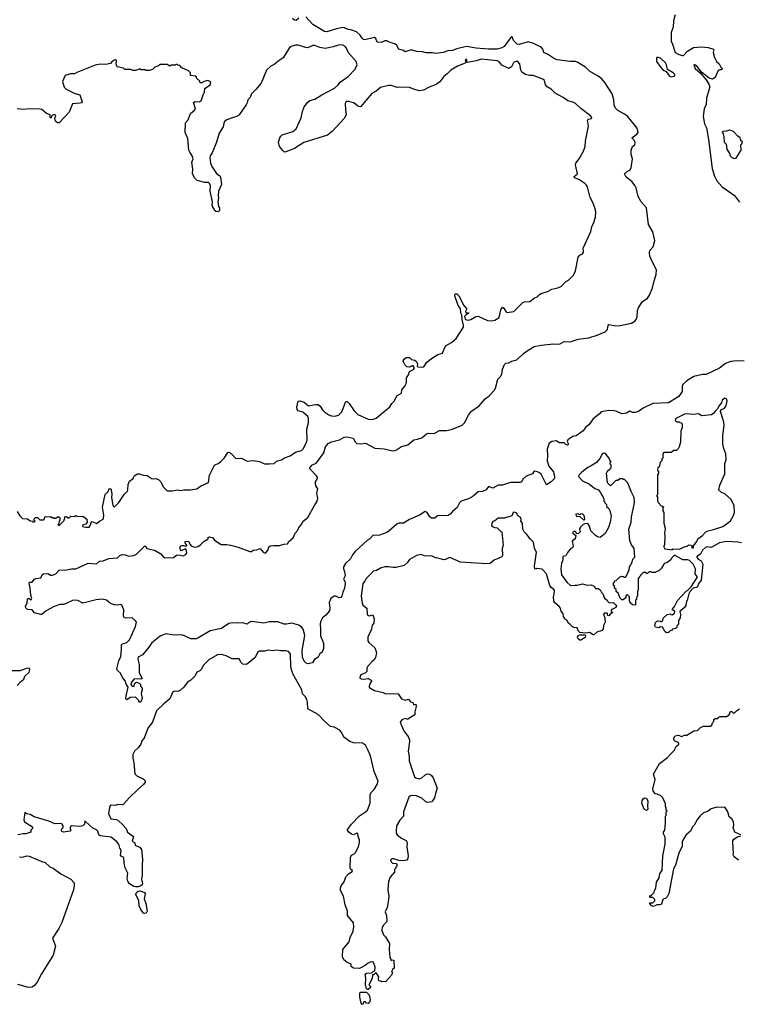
# Model space of a CAD drawing. Extents: x 2087054 to 2277909, y 548907 to 753496.
# Tile 33 of 256: x 2156185 to 2164370, y 556622 to 567840. Entities that reach past the tile are written whole.
import ezdxf

# ---------------------------------------------------------------- set-up
doc = ezdxf.new("R2010")
doc.units = 0

msp = doc.modelspace()

# ---------------------------------------------------------------- linework, layer by layer
at = {"layer": '0CON20XD'}
for points in [[(2159365, 567856), (2159335, 567831), (2159314, 567834), (2159292, 567855)], [(2163222, 564528), (2163232, 564558), (2163275, 564627), (2163335, 564669), (2163357, 564703), (2163394, 564785), (2163411, 564865), (2163436, 564935), (2163439, 564989), (2163385, 565091), (2163364, 565145), (2163357, 565185), (2163361, 565209), (2163399, 565251), (2163418, 565325), (2163395, 565423), (2163348, 565505), (2163326, 565695), (2163262, 565765), (2163229, 565825), (2163208, 565925), (2163197, 565947), (2163157, 565997), (2163091, 566045), (2163073, 566085), (2163107, 566115), (2163135, 566126), (2163149, 566151), (2163163, 566255), (2163149, 566305), (2163149, 566355), (2163165, 566394), (2163191, 566415), (2163196, 566435), (2163191, 566455), (2163156, 566495), (2163213, 566535), (2163229, 566555), (2163218, 566605), (2163109, 566739), (2163075, 566765), (2162996, 566805), (2162972, 566832), (2162956, 566865), (2162951, 566925), (2162934, 566995), (2162849, 567125), (2162814, 567165), (2162775, 567197), (2162675, 567253), (2162629, 567299), (2162535, 567357), (2162515, 567364), (2162450, 567365), (2162307, 567383), (2162275, 567394), (2162195, 567446), (2162154, 567465), (2162142, 567505), (2162126, 567525), (2162039, 567569), (2161975, 567586), (2161875, 567558), (2161850, 567560), (2161811, 567601), (2161793, 567643), (2161785, 567644), (2161775, 567634), (2161704, 567536), (2161675, 567518), (2161625, 567505), (2161525, 567505), (2161386, 567514), (2161275, 567535), (2161165, 567508), (2161115, 567489), (2161060, 567485), (2161008, 567465), (2160925, 567453), (2160885, 567461), (2160815, 567461), (2160774, 567474), (2160707, 567477), (2160645, 567498), (2160574, 567474), (2160555, 567488), (2160505, 567502), (2160482, 567545), (2160456, 567566), (2160405, 567578), (2160365, 567597), (2160345, 567597), (2160305, 567579), (2160255, 567584), (2160240, 567625), (2160225, 567637), (2160115, 567612), (2160100, 567615), (2160085, 567628), (2160063, 567663), (2160020, 567700), (2159955, 567723), (2159925, 567726), (2159885, 567748), (2159865, 567751), (2159795, 567737), (2159685, 567701), (2159658, 567705), (2159525, 567784), (2159445, 567873)], [(2163650, 567895), (2163633, 567825), (2163627, 567755), (2163607, 567693), (2163605, 567595), (2163619, 567559), (2163651, 567465), (2163692, 567442), (2163735, 567432), (2163747, 567433), (2163790, 567480), (2163859, 567521), (2163949, 567529), (2164025, 567522), (2164086, 567505), (2164092, 567495), (2164084, 567465), (2164098, 567408), (2164123, 567363), (2164152, 567335), (2164170, 567300), (2164187, 567285), (2164187, 567275), (2164175, 567267), (2164155, 567269), (2164141, 567259), (2164105, 567182), (2164075, 567161), (2164038, 567175), (2163952, 567242), (2163900, 567305), (2163875, 567324), (2163862, 567325), (2163877, 567285), (2163940, 567230), (2164004, 567154), (2164035, 567105), (2164046, 567075), (2164036, 567035), (2164009, 566945), (2164005, 566875), (2163983, 566825), (2163969, 566735), (2163985, 566655), (2164008, 566608), (2164031, 566475), (2164072, 566145), (2164098, 566058), (2164124, 566005), (2164186, 565935), (2164325, 565836), (2164385, 565760)], [(2159216, 566334), (2159202, 566332), (2159184, 566344), (2159144, 566394), (2159133, 566445), (2159147, 566493), (2159158, 566512), (2159175, 566526), (2159295, 566564), (2159333, 566595), (2159390, 566720), (2159406, 566795), (2159425, 566846), (2159465, 566900), (2159491, 566919), (2159546, 566934), (2159625, 566985), (2159769, 567061), (2159808, 567092), (2159835, 567126), (2159927, 567193), (2160006, 567275), (2160027, 567325), (2160017, 567365), (2159931, 567461), (2159908, 567515), (2159892, 567535), (2159865, 567549), (2159842, 567552), (2159815, 567551), (2159755, 567532), (2159663, 567513), (2159605, 567522), (2159545, 567546), (2159525, 567544), (2159465, 567520), (2159445, 567521), (2159355, 567551), (2159325, 567549), (2159275, 567533), (2159253, 567515), (2159185, 567404), (2159139, 567375), (2159085, 567328), (2159045, 567312), (2158996, 567265), (2158934, 567116), (2158875, 567044), (2158824, 566995), (2158808, 566955), (2158783, 566927), (2158777, 566893), (2158765, 566869), (2158684, 566756), (2158674, 566746), (2158543, 566697), (2158514, 566675), (2158501, 566619), (2158457, 566545), (2158427, 566445), (2158377, 566323), (2158355, 566289), (2158350, 566265), (2158358, 566205), (2158375, 566168), (2158425, 566089), (2158465, 566061), (2158472, 566045), (2158482, 565962), (2158448, 565885), (2158444, 565835), (2158449, 565805), (2158441, 565765), (2158451, 565711), (2158460, 565695), (2158460, 565665), (2158445, 565652), (2158423, 565653), (2158404, 565664), (2158400, 565685), (2158383, 565705), (2158378, 565725), (2158381, 565765), (2158356, 565885), (2158358, 565945), (2158348, 565975), (2158335, 565983), (2158295, 565984), (2158208, 566008), (2158178, 566035), (2158154, 566084), (2158157, 566135), (2158147, 566215), (2158159, 566255), (2158151, 566289), (2158121, 566331), (2158112, 566355), (2158100, 566485), (2158069, 566555), (2158072, 566665), (2158105, 566700), (2158129, 566771), (2158175, 566808), (2158187, 566825), (2158164, 566895), (2158185, 566906), (2158228, 566902), (2158250, 566915), (2158273, 566985), (2158290, 567015), (2158292, 567055), (2158353, 567097), (2158362, 567125), (2158356, 567136), (2158325, 567147), (2158275, 567130), (2158265, 567120), (2158242, 567122), (2158238, 567138), (2158200, 567175), (2158198, 567188), (2158188, 567198), (2158132, 567202), (2158130, 567235), (2158108, 567258), (2158032, 567292), (2158008, 567318), (2157985, 567320), (2157975, 567330), (2157962, 567328), (2157955, 567320), (2157905, 567320), (2157895, 567310), (2157865, 567330), (2157785, 567330), (2157767, 567313), (2157725, 567300), (2157700, 567275), (2157665, 567260), (2157625, 567260), (2157612, 567268), (2157565, 567270), (2157555, 567278), (2157505, 567260), (2157475, 567260), (2157452, 567272), (2157384, 567274), (2157367, 567287), (2157295, 567303), (2157284, 567334), (2157286, 567375), (2157275, 567383), (2157255, 567376), (2157235, 567359), (2157218, 567342), (2157165, 567329), (2157105, 567334), (2157045, 567322), (2156835, 567238), (2156809, 567221), (2156765, 567224), (2156703, 567205), (2156674, 567135), (2156692, 567072), (2156715, 567047), (2156805, 567003), (2156868, 566985), (2156897, 566905), (2156889, 566891), (2156875, 566888), (2156785, 566880), (2156750, 566785), (2156635, 566666), (2156614, 566664), (2156594, 566684), (2156586, 566714), (2156596, 566745), (2156585, 566760), (2156557, 566753), (2156548, 566742), (2156545, 566720), (2156535, 566720), (2156530, 566725), (2156530, 566755), (2156489, 566769), (2156436, 566816), (2156415, 566822), (2156295, 566824), (2156232, 566818), (2156155, 566824)], [(2156157, 562235), (2156185, 562188), (2156215, 562158), (2156272, 562152), (2156305, 562132), (2156328, 562128), (2156335, 562120), (2156355, 562120), (2156360, 562125), (2156350, 562135), (2156350, 562155), (2156365, 562168), (2156388, 562168), (2156415, 562140), (2156455, 562140), (2156467, 562153), (2156470, 562175), (2156477, 562177), (2156535, 562178), (2156545, 562170), (2156565, 562170), (2156575, 562160), (2156595, 562160), (2156614, 562176), (2156630, 562175), (2156640, 562165), (2156640, 562135), (2156633, 562127), (2156630, 562095), (2156620, 562085), (2156625, 562080), (2156638, 562082), (2156690, 562135), (2156690, 562145), (2156700, 562155), (2156698, 562168), (2156690, 562175), (2156715, 562180), (2156745, 562160), (2156768, 562182), (2156805, 562180), (2156825, 562190), (2156845, 562180), (2156905, 562182), (2156948, 562148), (2156952, 562115), (2156947, 562103), (2156937, 562093), (2156902, 562085), (2156900, 562065), (2156935, 562058), (2156975, 562060), (2156992, 562085), (2156998, 562112), (2157008, 562122), (2157065, 562100), (2157095, 562127), (2157135, 562150), (2157140, 562160), (2157144, 562196), (2157129, 562285), (2157159, 562431), (2157191, 562465), (2157204, 562495), (2157215, 562499), (2157226, 562485), (2157236, 562436), (2157232, 562395), (2157245, 562310), (2157255, 562292), (2157270, 562295), (2157315, 562338), (2157375, 562432), (2157411, 562469), (2157418, 562485), (2157421, 562545), (2157436, 562584), (2157476, 562614), (2157483, 562635), (2157495, 562647), (2157526, 562664), (2157545, 562666), (2157595, 562650), (2157637, 562647), (2157695, 562607), (2157735, 562612), (2157765, 562603), (2157794, 562575), (2157818, 562518), (2157865, 562474), (2157922, 562472), (2157985, 562482), (2158015, 562476), (2158055, 562484), (2158125, 562482), (2158201, 562495), (2158245, 562526), (2158334, 562566), (2158345, 562652), (2158403, 562765), (2158453, 562787), (2158477, 562805), (2158514, 562846), (2158555, 562908), (2158565, 562913), (2158595, 562899), (2158645, 562842), (2158710, 562845), (2158775, 562812), (2158845, 562816), (2158916, 562806), (2158975, 562781), (2159031, 562781), (2159085, 562784), (2159109, 562811), (2159167, 562825), (2159201, 562849), (2159265, 562871), (2159325, 562911), (2159395, 562932), (2159415, 562951), (2159448, 563015), (2159461, 563055), (2159456, 563175), (2159473, 563245), (2159475, 563298), (2159465, 563318), (2159408, 563368), (2159358, 563385), (2159345, 563400), (2159340, 563425), (2159357, 563493), (2159375, 563498), (2159425, 563482), (2159475, 563442), (2159553, 563457), (2159585, 563454), (2159606, 563436), (2159635, 563395), (2159660, 563370), (2159705, 563337), (2159735, 563326), (2159775, 563324), (2159815, 563334), (2159855, 563374), (2159871, 563411), (2159895, 563482), (2159905, 563491), (2159915, 563491), (2159938, 563468), (2159995, 563382), (2160035, 563341), (2160155, 563290), (2160204, 563286), (2160245, 563299), (2160402, 563428), (2160424, 563466), (2160454, 563496), (2160480, 563555), (2160532, 563585), (2160539, 563621), (2160573, 563665), (2160586, 563694), (2160592, 563715), (2160591, 563759), (2160612, 563795), (2160625, 563830), (2160670, 563855), (2160678, 563865), (2160680, 563875), (2160665, 563898), (2160655, 563898), (2160625, 563880), (2160593, 563885), (2160574, 563904), (2160555, 563940), (2160554, 563955), (2160567, 563975), (2160588, 563992), (2160623, 563993), (2160649, 563969), (2160685, 563959), (2160705, 563944), (2160716, 563914), (2160712, 563892), (2160720, 563885), (2160765, 563880), (2160787, 563885), (2160823, 563937), (2160885, 563986), (2160946, 564024), (2160999, 564041), (2161034, 564125), (2161105, 564161), (2161155, 564208), (2161238, 564335), (2161240, 564355), (2161224, 564424), (2161222, 564472), (2161210, 564495), (2161205, 564550), (2161180, 564585), (2161140, 564695), (2161145, 564718), (2161165, 564718), (2161186, 564695), (2161245, 564585), (2161272, 564555), (2161276, 564544), (2161263, 564515), (2161265, 564500), (2161295, 564500), (2161300, 564495), (2161275, 564480), (2161253, 564457), (2161259, 564429), (2161275, 564419), (2161295, 564416), (2161325, 564424), (2161382, 564458), (2161405, 564461), (2161515, 564411), (2161555, 564409), (2161595, 564416), (2161645, 564447), (2161665, 564535), (2161685, 564564), (2161701, 564555), (2161722, 564515), (2161735, 564504), (2161813, 564517), (2161915, 564619), (2161935, 564626), (2161995, 564629), (2162043, 564667), (2162079, 564681), (2162105, 564709), (2162125, 564720), (2162195, 564744), (2162245, 564771), (2162315, 564784), (2162358, 564802), (2162400, 564855), (2162435, 564872), (2162491, 564929), (2162515, 564980), (2162547, 565135), (2162564, 565156), (2162596, 565174), (2162607, 565193), (2162602, 565235), (2162692, 565428), (2162702, 565485), (2162722, 565518), (2162742, 565588), (2162748, 565645), (2162742, 565675), (2162715, 565750), (2162684, 565814), (2162652, 565935), (2162642, 565955), (2162622, 565975), (2162555, 566020), (2162510, 566035), (2162500, 566045), (2162500, 566055), (2162540, 566085), (2162514, 566185), (2162518, 566205), (2162556, 566255), (2162608, 566342), (2162627, 566395), (2162628, 566455), (2162664, 566626), (2162654, 566696), (2162663, 566707), (2162697, 566713), (2162702, 566725), (2162686, 566745), (2162575, 566829), (2162516, 566886), (2162485, 566901), (2162430, 566915), (2162375, 566953), (2162285, 567002), (2162239, 567049), (2162193, 567073), (2162175, 567096), (2162161, 567145), (2162145, 567161), (2162035, 567204), (2161993, 567203), (2161945, 567214), (2161905, 567241), (2161893, 567265), (2161880, 567335), (2161855, 567366), (2161814, 567355), (2161785, 567303), (2161755, 567283), (2161675, 567320), (2161645, 567360), (2161625, 567369), (2161445, 567391), (2161385, 567371), (2161285, 567351), (2161277, 567357), (2161277, 567385), (2161265, 567386), (2161257, 567375), (2161270, 567355), (2161258, 567345), (2161170, 567310), (2161094, 567266), (2161055, 567222), (2161015, 567194), (2160969, 567131), (2160929, 567101), (2160849, 567071), (2160785, 567038), (2160735, 567030), (2160675, 567047), (2160625, 567067), (2160515, 567071), (2160485, 567066), (2160415, 567089), (2160385, 567090), (2160295, 567066), (2160245, 567025), (2160195, 566998), (2160065, 566848), (2160035, 566853), (2160005, 566882), (2159985, 566892), (2159933, 566907), (2159902, 566908), (2159892, 566885), (2159894, 566814), (2159904, 566755), (2159879, 566715), (2159745, 566567), (2159690, 566525), (2159420, 566440), (2159315, 566372), (2159216, 566334)], [(2163605, 567187), (2163635, 567195), (2163646, 567205), (2163647, 567215), (2163628, 567235), (2163563, 567273), (2163554, 567325), (2163540, 567350), (2163485, 567403), (2163445, 567414), (2163438, 567402), (2163439, 567365), (2163486, 567295), (2163515, 567266), (2163550, 567250), (2163585, 567195), (2163605, 567187)], [(2164325, 566258), (2164345, 566262), (2164402, 566355), (2164400, 566415), (2164410, 566425), (2164417, 566447), (2164400, 566465), (2164390, 566495), (2164365, 566512), (2164317, 566567), (2164275, 566580), (2164232, 566568), (2164193, 566565), (2164187, 566555), (2164198, 566538), (2164206, 566506), (2164209, 566445), (2164230, 566420), (2164240, 566365), (2164269, 566315), (2164277, 566287), (2164295, 566268), (2164325, 566258)], [(2164435, 563949), (2164355, 563952), (2164285, 563946), (2164225, 563922), (2164155, 563871), (2164005, 563798), (2163963, 563797), (2163865, 563774), (2163785, 563726), (2163740, 563685), (2163730, 563665), (2163731, 563605), (2163693, 563547), (2163575, 563474), (2163395, 563468), (2163285, 563415), (2163235, 563377), (2163195, 563364), (2163166, 563365), (2163135, 563378), (2163095, 563356), (2163045, 563348), (2162985, 563375), (2162955, 563385), (2162895, 563387), (2162807, 563373), (2162787, 563345), (2162715, 563292), (2162673, 563227), (2162628, 563192), (2162603, 563157), (2162525, 563099), (2162485, 563092), (2162428, 563052), (2162422, 563035), (2162434, 563005), (2162425, 562991), (2162408, 562995), (2162385, 563018), (2162335, 563020), (2162295, 563043), (2162246, 563036), (2162217, 563015), (2162191, 562945), (2162197, 562875), (2162193, 562813), (2162211, 562755), (2162265, 562688), (2162277, 562633), (2162275, 562614), (2162237, 562573), (2162185, 562540), (2162125, 562661), (2162105, 562679), (2162082, 562688), (2162052, 562695), (2162036, 562685), (2162024, 562665), (2161955, 562639), (2161921, 562609), (2161902, 562575), (2161885, 562566), (2161775, 562568), (2161685, 562536), (2161634, 562536), (2161575, 562504), (2161525, 562521), (2161497, 562485), (2161455, 562466), (2161405, 562461), (2161350, 562410), (2161298, 562382), (2161215, 562354), (2161193, 562335), (2161166, 562284), (2161113, 562237), (2161089, 562205), (2161065, 562191), (2161007, 562187), (2160965, 562193), (2160945, 562188), (2160915, 562162), (2160875, 562162), (2160855, 562175), (2160826, 562226), (2160805, 562237), (2160740, 562195), (2160660, 562160), (2160623, 562147), (2160555, 562104), (2160505, 562103), (2160485, 562096), (2160395, 562015), (2160365, 561998), (2160282, 561968), (2160207, 561963), (2160174, 561926), (2160145, 561909), (2160005, 561781), (2159975, 561744), (2159951, 561699), (2159896, 561645), (2159874, 561605), (2159872, 561585), (2159885, 561552), (2159891, 561505), (2159874, 561465), (2159889, 561439), (2159892, 561415), (2159885, 561365), (2159864, 561316), (2159855, 561273), (2159842, 561258), (2159825, 561253), (2159785, 561272), (2159765, 561274), (2159730, 561245), (2159709, 561201), (2159717, 561133), (2159714, 561105), (2159673, 561055), (2159635, 561024), (2159610, 560980), (2159606, 560955), (2159612, 560898), (2159612, 560822), (2159644, 560735), (2159644, 560675), (2159630, 560635), (2159605, 560616), (2159585, 560579), (2159541, 560549), (2159519, 560511), (2159465, 560501), (2159448, 560508), (2159425, 560532), (2159405, 560577), (2159404, 560655), (2159431, 560825), (2159413, 560895), (2159397, 560917), (2159365, 560943), (2159285, 560964), (2159225, 560952), (2159196, 560954), (2159125, 560979), (2159025, 560978), (2158965, 560963), (2158825, 560982), (2158795, 560974), (2158775, 560954), (2158725, 560967), (2158667, 560963), (2158605, 560968), (2158565, 560962), (2158485, 560904), (2158355, 560878), (2158215, 560792), (2158195, 560785), (2158135, 560785), (2158061, 560821), (2158025, 560830), (2157945, 560826), (2157848, 560842), (2157785, 560818), (2157690, 560740), (2157646, 560675), (2157584, 560605), (2157534, 560576), (2157532, 560555), (2157544, 560494), (2157547, 560397), (2157580, 560335), (2157565, 560328), (2157495, 560332), (2157483, 560327), (2157454, 560286), (2157450, 560265), (2157465, 560247), (2157485, 560242), (2157495, 560280), (2157515, 560292), (2157545, 560280), (2157560, 560265), (2157560, 560245), (2157578, 560225), (2157580, 560205), (2157568, 560165), (2157579, 560105), (2157565, 560070), (2157557, 560063), (2157550, 560065), (2157540, 560075), (2157540, 560085), (2157505, 560120), (2157444, 560116), (2157405, 560092), (2157400, 560095), (2157394, 560104), (2157397, 560135), (2157419, 560235), (2157398, 560268), (2157387, 560307), (2157357, 560347), (2157334, 560395), (2157299, 560425), (2157293, 560445), (2157313, 560535), (2157336, 560584), (2157346, 560665), (2157343, 560717), (2157355, 560731), (2157405, 560746), (2157435, 560773), (2157504, 560925), (2157516, 560975), (2157505, 560993), (2157467, 561027), (2157395, 561021), (2157375, 561028), (2157366, 561046), (2157370, 561115), (2157349, 561169), (2157334, 561176), (2157295, 561169), (2157266, 561174), (2157229, 561185), (2157205, 561200), (2157175, 561225), (2157125, 561238), (2157055, 561230), (2156905, 561194), (2156845, 561223), (2156795, 561228), (2156713, 561187), (2156685, 561179), (2156641, 561179), (2156577, 561155), (2156485, 561104), (2156436, 561065), (2156425, 561063), (2156354, 561084), (2156325, 561118), (2156275, 561119), (2156255, 561141), (2156252, 561155), (2156271, 561195), (2156275, 561240), (2156285, 561248), (2156315, 561230), (2156322, 561245), (2156310, 561285), (2156304, 561366), (2156292, 561415), (2156295, 561430), (2156325, 561432), (2156354, 561466), (2156370, 561475), (2156425, 561480), (2156440, 561515), (2156454, 561526), (2156505, 561530), (2156535, 561513), (2156558, 561512), (2156595, 561527), (2156635, 561570), (2156716, 561574), (2156775, 561583), (2156825, 561583), (2156965, 561648), (2157059, 561641), (2157095, 561670), (2157135, 561674), (2157199, 561701), (2157300, 561710), (2157326, 561734), (2157350, 561745), (2157385, 561742), (2157428, 561728), (2157486, 561734), (2157515, 561749), (2157605, 561842), (2157615, 561847), (2157634, 561814), (2157722, 561795), (2157794, 561754), (2157822, 561715), (2157845, 561708), (2157935, 561714), (2157972, 561738), (2157994, 561744), (2158045, 561732), (2158077, 561745), (2158090, 561765), (2158080, 561805), (2158075, 561810), (2158065, 561808), (2158025, 561790), (2158015, 561800), (2158008, 561825), (2158017, 561843), (2158032, 561848), (2158049, 561849), (2158075, 561840), (2158090, 561845), (2158090, 561855), (2158068, 561878), (2158070, 561895), (2158085, 561900), (2158110, 561895), (2158123, 561863), (2158137, 561847), (2158163, 561833), (2158185, 561832), (2158212, 561838), (2158243, 561857), (2158285, 561898), (2158330, 561925), (2158332, 561945), (2158345, 561947), (2158385, 561936), (2158402, 561912), (2158479, 561859), (2158545, 561860), (2158586, 561854), (2158672, 561832), (2158805, 561782), (2158825, 561781), (2158845, 561796), (2158885, 561800), (2158925, 561817), (2158957, 561775), (2158975, 561764), (2158990, 561765), (2159015, 561800), (2159023, 561835), (2159042, 561845), (2159075, 561851), (2159145, 561848), (2159195, 561864), (2159235, 561868), (2159252, 561895), (2159299, 561935), (2159321, 561989), (2159353, 562025), (2159365, 562055), (2159392, 562085), (2159414, 562126), (2159465, 562168), (2159548, 562312), (2159570, 562345), (2159582, 562385), (2159568, 562445), (2159580, 562495), (2159558, 562528), (2159553, 562555), (2159555, 562575), (2159574, 562605), (2159575, 562625), (2159565, 562643), (2159484, 562726), (2159512, 562765), (2159563, 562787), (2159601, 562835), (2159649, 562905), (2159668, 562975), (2159700, 563010), (2159735, 563029), (2159827, 563053), (2159882, 563085), (2159915, 563088), (2159983, 563073), (2160005, 563029), (2160025, 563013), (2160065, 563009), (2160125, 563014), (2160229, 562959), (2160335, 562950), (2160435, 562927), (2160459, 562931), (2160475, 562941), (2160533, 562977), (2160606, 562995), (2160675, 563054), (2160715, 563060), (2160765, 563077), (2160817, 563123), (2160845, 563130), (2160905, 563125), (2160965, 563158), (2161045, 563161), (2161105, 563171), (2161225, 563219), (2161250, 563245), (2161296, 563335), (2161330, 563380), (2161420, 563440), (2161485, 563519), (2161535, 563559), (2161588, 563615), (2161606, 563643), (2161632, 563745), (2161662, 563775), (2161675, 563800), (2161683, 563857), (2161707, 563913), (2161722, 563925), (2161755, 563932), (2161789, 563951), (2161846, 563964), (2161925, 564037), (2161975, 564074), (2162045, 564115), (2162125, 564130), (2162265, 564146), (2162335, 564142), (2162387, 564173), (2162455, 564168), (2162545, 564199), (2162668, 564215), (2162764, 564246), (2162854, 564285), (2162881, 564309), (2162886, 564354), (2162894, 564366), (2162975, 564352), (2163025, 564355), (2163155, 564383), (2163190, 564405), (2163207, 564425), (2163217, 564453), (2163222, 564528)], [(2163615, 561800), (2163625, 561810), (2163702, 561808), (2163745, 561832), (2163785, 561842), (2163805, 561858), (2163830, 561855), (2163840, 561845), (2163842, 561822), (2163858, 561822), (2163860, 561845), (2163896, 561894), (2163908, 561925), (2163962, 561965), (2163997, 562003), (2164024, 562016), (2164089, 562031), (2164195, 562067), (2164248, 562102), (2164281, 562129), (2164312, 562185), (2164328, 562225), (2164322, 562302), (2164288, 562375), (2164215, 562438), (2164180, 562455), (2164165, 562470), (2164155, 562470), (2164150, 562485), (2164158, 562535), (2164218, 562665), (2164218, 562785), (2164230, 562825), (2164228, 562895), (2164204, 562954), (2164193, 563005), (2164192, 563105), (2164208, 563215), (2164207, 563253), (2164168, 563375), (2164170, 563395), (2164212, 563415), (2164227, 563435), (2164240, 563475), (2164243, 563495), (2164235, 563520), (2164215, 563528), (2164203, 563517), (2164188, 563505), (2164177, 563473), (2164152, 563445), (2164135, 563410), (2164105, 563380), (2164093, 563357), (2164065, 563338), (2163955, 563328), (2163915, 563348), (2163865, 563342), (2163765, 563348), (2163660, 563295), (2163652, 563272), (2163665, 563260), (2163695, 563260), (2163705, 563250), (2163718, 563248), (2163730, 563235), (2163732, 563215), (2163732, 563195), (2163717, 563153), (2163710, 563025), (2163698, 562975), (2163685, 562950), (2163667, 562933), (2163635, 562930), (2163605, 562910), (2163522, 562908), (2163510, 562895), (2163510, 562845), (2163500, 562835), (2163500, 562815), (2163480, 562795), (2163468, 562745), (2163452, 562735), (2163450, 562705), (2163460, 562695), (2163460, 562675), (2163450, 562655), (2163450, 562425), (2163440, 562415), (2163448, 562408), (2163450, 562355), (2163458, 562348), (2163460, 562335), (2163492, 562302), (2163508, 562298), (2163520, 562285), (2163510, 562275), (2163510, 562245), (2163520, 562225), (2163522, 562105), (2163538, 562045), (2163528, 561985), (2163532, 561955), (2163530, 561855), (2163520, 561845), (2163520, 561835), (2163535, 561810), (2163615, 561800)], [(2163805, 561300), (2163787, 561223), (2163780, 561215), (2163772, 561165), (2163762, 561145), (2163703, 561097), (2163710, 561065), (2163708, 561025), (2163690, 560995), (2163690, 560955), (2163672, 560938), (2163665, 560910), (2163655, 560902), (2163622, 560898), (2163608, 560882), (2163592, 560878), (2163575, 560860), (2163553, 560853), (2163538, 560865), (2163505, 560920), (2163485, 560922), (2163465, 560912), (2163425, 560920), (2163420, 560935), (2163428, 560972), (2163440, 560985), (2163455, 560990), (2163482, 560988), (2163495, 560980), (2163510, 560995), (2163515, 561020), (2163560, 561065), (2163595, 561070), (2163602, 561062), (2163615, 561060), (2163645, 561080), (2163648, 561098), (2163638, 561108), (2163622, 561112), (2163620, 561125), (2163642, 561155), (2163676, 561224), (2163775, 561328), (2163793, 561337), (2163833, 561377), (2163900, 561485), (2163900, 561495), (2163880, 561525), (2163882, 561585), (2163856, 561636), (2163815, 561680), (2163795, 561688), (2163738, 561688), (2163645, 561740), (2163610, 561705), (2163600, 561685), (2163557, 561653), (2163535, 561650), (2163520, 561635), (2163495, 561590), (2163465, 561560), (2163435, 561550), (2163425, 561540), (2163385, 561540), (2163375, 561550), (2163355, 561550), (2163335, 561530), (2163322, 561532), (2163315, 561540), (2163285, 561540), (2163270, 561525), (2163265, 561510), (2163255, 561510), (2163250, 561495), (2163230, 561475), (2163230, 561345), (2163220, 561325), (2163220, 561275), (2163213, 561267), (2163210, 561235), (2163200, 561225), (2163200, 561175), (2163195, 561170), (2163163, 561173), (2163140, 561195), (2163138, 561208), (2163130, 561215), (2163130, 561265), (2163105, 561290), (2163090, 561275), (2163088, 561252), (2163058, 561232), (2163045, 561230), (2163025, 561250), (2163000, 561305), (2162980, 561325), (2162978, 561348), (2162960, 561365), (2162960, 561385), (2162950, 561395), (2162950, 561425), (2162958, 561432), (2162960, 561445), (2162978, 561452), (2163015, 561490), (2163045, 561500), (2163058, 561498), (2163065, 561490), (2163085, 561490), (2163098, 561502), (2163127, 561573), (2163132, 561605), (2163162, 561658), (2163168, 561692), (2163190, 561715), (2163182, 561815), (2163148, 561865), (2163133, 561905), (2163123, 562035), (2163148, 562115), (2163153, 562175), (2163182, 562315), (2163187, 562345), (2163182, 562395), (2163148, 562465), (2163120, 562545), (2163105, 562570), (2163075, 562600), (2163062, 562602), (2163055, 562610), (2163025, 562610), (2162995, 562590), (2162975, 562590), (2162915, 562530), (2162880, 562565), (2162870, 562675), (2162875, 562690), (2162895, 562710), (2162908, 562712), (2162910, 562725), (2162920, 562735), (2162920, 562765), (2162910, 562775), (2162910, 562795), (2162920, 562805), (2162912, 562812), (2162900, 562845), (2162875, 562870), (2162858, 562898), (2162835, 562900), (2162821, 562889), (2162791, 562839), (2162753, 562795), (2162695, 562756), (2162655, 562738), (2162588, 562685), (2162555, 562650), (2162550, 562635), (2162595, 562588), (2162675, 562548), (2162735, 562500), (2162780, 562485), (2162780, 562475), (2162800, 562455), (2162810, 562425), (2162828, 562408), (2162832, 562392), (2162840, 562385), (2162840, 562355), (2162848, 562348), (2162850, 562335), (2162870, 562315), (2162870, 562295), (2162895, 562270), (2162907, 562247), (2162920, 562185), (2162912, 562115), (2162892, 562055), (2162853, 561987), (2162795, 561942), (2162768, 561948), (2162745, 561962), (2162690, 562015), (2162675, 562070), (2162655, 562100), (2162622, 562098), (2162602, 562088), (2162572, 562058), (2162562, 562038), (2162568, 562005), (2162550, 561985), (2162532, 561982), (2162515, 562010), (2162495, 562010), (2162480, 561995), (2162520, 561965), (2162510, 561925), (2162484, 561906), (2162478, 561895), (2162487, 561863), (2162488, 561835), (2162475, 561818), (2162454, 561806), (2162425, 561770), (2162405, 561730), (2162370, 561725), (2162370, 561685), (2162356, 561645), (2162348, 561585), (2162358, 561515), (2162415, 561432), (2162460, 561395), (2162507, 561397), (2162535, 561398), (2162595, 561413), (2162649, 561399), (2162695, 561402), (2162730, 561385), (2162745, 561360), (2162775, 561360), (2162798, 561345), (2162810, 561315), (2162827, 561297), (2162845, 561250), (2162878, 561228), (2162880, 561215), (2162890, 561205), (2162905, 561198), (2162945, 561200), (2162982, 561165), (2162976, 561144), (2162920, 561115), (2162922, 561102), (2162940, 561085), (2162912, 561068), (2162895, 561050), (2162882, 561052), (2162875, 561080), (2162845, 561080), (2162833, 561067), (2162850, 561025), (2162852, 560975), (2162833, 560937), (2162830, 560895), (2162818, 560882), (2162757, 560863), (2162725, 560832), (2162715, 560830), (2162675, 560860), (2162635, 560850), (2162565, 560858), (2162548, 560875), (2162535, 560910), (2162495, 560914), (2162482, 560922), (2162450, 560955), (2162434, 560964), (2162418, 560998), (2162390, 561015), (2162390, 561025), (2162378, 561038), (2162376, 561076), (2162353, 561103), (2162343, 561135), (2162330, 561155), (2162279, 561195), (2162268, 561215), (2162264, 561265), (2162273, 561295), (2162276, 561336), (2162270, 561350), (2162240, 561370), (2162223, 561393), (2162186, 561526), (2162135, 561580), (2162075, 561588), (2162065, 561580), (2162052, 561582), (2162048, 561615), (2162052, 561642), (2162072, 561775), (2162047, 561817), (2162036, 561886), (2161998, 561925), (2161963, 561973), (2161929, 562005), (2161917, 562035), (2161912, 562102), (2161892, 562125), (2161897, 562145), (2161892, 562165), (2161857, 562187), (2161845, 562222), (2161815, 562230), (2161806, 562224), (2161791, 562189), (2161705, 562160), (2161635, 562162), (2161598, 562132), (2161575, 562124), (2161561, 562105), (2161559, 562079), (2161567, 562065), (2161595, 562054), (2161625, 562052), (2161665, 562010), (2161678, 562005), (2161690, 561855), (2161680, 561815), (2161683, 561737), (2161675, 561722), (2161615, 561693), (2161592, 561688), (2161544, 561646), (2161505, 561640), (2161205, 561659), (2161085, 561714), (2161025, 561688), (2160999, 561689), (2160946, 561704), (2160919, 561709), (2160875, 561732), (2160855, 561728), (2160795, 561732), (2160758, 561748), (2160705, 561737), (2160625, 561690), (2160598, 561652), (2160565, 561623), (2160473, 561597), (2160437, 561597), (2160385, 561608), (2160344, 561606), (2160295, 561592), (2160250, 561565), (2160215, 561558), (2160130, 561475), (2160116, 561444), (2160093, 561417), (2160074, 561274), (2160084, 561194), (2160095, 561170), (2160140, 561135), (2160142, 561065), (2160165, 561050), (2160208, 561058), (2160222, 561015), (2160218, 560965), (2160198, 560942), (2160192, 560895), (2160152, 560805), (2160152, 560765), (2160160, 560745), (2160228, 560685), (2160242, 560655), (2160248, 560625), (2160238, 560575), (2160222, 560545), (2160201, 560529), (2160152, 560475), (2160138, 560452), (2160137, 560415), (2160125, 560398), (2160072, 560375), (2160063, 560365), (2160058, 560338), (2160075, 560330), (2160105, 560328), (2160155, 560334), (2160190, 560315), (2160192, 560305), (2160180, 560290), (2160164, 560245), (2160166, 560235), (2160179, 560225), (2160227, 560197), (2160325, 560173), (2160355, 560160), (2160435, 560164), (2160495, 560158), (2160535, 560103), (2160575, 560088), (2160615, 560100), (2160634, 560074), (2160668, 560058), (2160670, 560035), (2160695, 560040), (2160702, 560015), (2160687, 559955), (2160685, 559922), (2160605, 559872), (2160595, 559870), (2160575, 559878), (2160536, 559864), (2160519, 559835), (2160552, 559755), (2160569, 559725), (2160610, 559675), (2160624, 559635), (2160626, 559615), (2160608, 559505), (2160621, 559445), (2160621, 559395), (2160682, 559215), (2160695, 559202), (2160735, 559193), (2160766, 559204), (2160798, 559232), (2160825, 559249), (2160855, 559244), (2160875, 559230), (2160894, 559204), (2160940, 559085), (2160920, 559025), (2160911, 558975), (2160879, 558931), (2160835, 558921), (2160811, 558931), (2160765, 558970), (2160705, 558996), (2160655, 559001), (2160635, 558996), (2160618, 558982), (2160556, 558815), (2160555, 558765), (2160515, 558720), (2160477, 558655), (2160471, 558595), (2160474, 558574), (2160485, 558555), (2160535, 558514), (2160585, 558489), (2160597, 558467), (2160594, 558415), (2160610, 558315), (2160605, 558285), (2160594, 558265), (2160562, 558258), (2160505, 558259), (2160445, 558279), (2160422, 558278), (2160408, 558265), (2160415, 558245)], [(2162615, 562140), (2162620, 562145), (2162617, 562177), (2162610, 562195), (2162595, 562210), (2162573, 562207), (2162565, 562200), (2162552, 562202), (2162545, 562210), (2162520, 562205), (2162522, 562182), (2162565, 562180), (2162605, 562140), (2162615, 562140)], [(2164405, 561878), (2164365, 561887), (2164235, 561896), (2164155, 561880), (2164060, 561825), (2164015, 561833), (2163995, 561827), (2163961, 561795), (2163940, 561750), (2163898, 561725), (2163898, 561715), (2163912, 561695), (2163946, 561676), (2163966, 561636), (2163948, 561455), (2163913, 561407), (2163910, 561385), (2163895, 561372), (2163857, 561363), (2163817, 561323), (2163805, 561300)], [(2162575, 560772), (2162565, 560772), (2162546, 560786), (2162540, 560805), (2162547, 560823), (2162565, 560830), (2162625, 560830), (2162630, 560825), (2162625, 560802), (2162575, 560772)], [(2160415, 558245), (2160432, 558232), (2160472, 558225), (2160482, 558215), (2160482, 558198), (2160470, 558185), (2160470, 558175), (2160452, 558158), (2160452, 558128), (2160405, 558070), (2160387, 558023), (2160379, 557925), (2160389, 557855), (2160387, 557813), (2160369, 557725), (2160346, 557675), (2160363, 557635), (2160367, 557565), (2160325, 557522), (2160315, 557500), (2160311, 557465), (2160328, 557415), (2160353, 557393), (2160397, 557315), (2160393, 557245), (2160400, 557155), (2160410, 557145), (2160412, 557122), (2160425, 557130), (2160448, 557125), (2160450, 557035), (2160432, 557018), (2160428, 557002), (2160420, 556995), (2160430, 556985), (2160420, 556955), (2160357, 556883), (2160305, 556880), (2160297, 556887), (2160275, 556890), (2160270, 556915), (2160277, 556937), (2160245, 556980), (2160232, 556978), (2160215, 556960), (2160202, 556958), (2160198, 556915), (2160160, 556845), (2160180, 556825), (2160180, 556815), (2160155, 556790), (2160145, 556790), (2160132, 556805), (2160132, 556822), (2160123, 556835), (2160128, 556925), (2160118, 556965), (2160134, 556976), (2160195, 556980), (2160215, 557000), (2160228, 557002), (2160232, 557045), (2160215, 557100), (2160205, 557108), (2160175, 557102), (2160145, 557088), (2160120, 557065), (2160055, 557032), (2159985, 557033), (2159960, 557055), (2159960, 557075), (2159950, 557085), (2159912, 557102), (2159875, 557130), (2159861, 557165), (2159864, 557245), (2159936, 557335), (2159948, 557385), (2159982, 557455), (2159991, 557505), (2159985, 557549), (2159918, 557635), (2159917, 557685), (2159891, 557755), (2159874, 557855), (2159840, 557920), (2159838, 557945), (2159847, 557973), (2159881, 558019), (2159898, 558075), (2159930, 558110), (2159973, 558135), (2159976, 558145), (2159955, 558160), (2159950, 558175), (2159951, 558295), (2159965, 558323), (2159995, 558336), (2160008, 558352), (2160042, 558415), (2160055, 558461), (2160057, 558495), (2160039, 558535), (2160035, 558568), (2160025, 558572), (2159986, 558554), (2159965, 558559), (2159934, 558585), (2159920, 558605), (2159920, 558615), (2159964, 558676), (2160055, 558771), (2160125, 558814), (2160147, 558835), (2160175, 558915), (2160178, 559012), (2160192, 559038), (2160221, 559069), (2160259, 559135), (2160266, 559165), (2160223, 559275), (2160179, 559455), (2160155, 559515), (2160123, 559573), (2160088, 559598), (2159985, 559603), (2159945, 559617), (2159875, 559667), (2159854, 559715), (2159830, 559745), (2159765, 559781), (2159725, 559789), (2159659, 559845), (2159585, 559924), (2159467, 559987), (2159464, 560065), (2159456, 560096), (2159438, 560128), (2159405, 560160), (2159400, 560205), (2159297, 560387), (2159274, 560465), (2159269, 560615), (2159245, 560642), (2159215, 560651), (2159155, 560649), (2159115, 560657), (2159065, 560650), (2159015, 560656), (2158975, 560644), (2158915, 560647), (2158895, 560630), (2158868, 560572), (2158785, 560504), (2158764, 560494), (2158725, 560498), (2158706, 560516), (2158685, 560557), (2158605, 560560), (2158535, 560594), (2158485, 560607), (2158436, 560604), (2158338, 560545), (2158275, 560482), (2158255, 560442), (2158235, 560422), (2158202, 560405), (2158182, 560365), (2158133, 560317), (2158095, 560292), (2158053, 560237), (2158015, 560202), (2157985, 560187), (2157945, 560191), (2157929, 560181), (2157895, 560101), (2157825, 560046), (2157744, 559965), (2157699, 559835), (2157645, 559770), (2157604, 559656), (2157577, 559625), (2157564, 559586), (2157536, 559544), (2157492, 559508), (2157475, 559470), (2157472, 559425), (2157486, 559375), (2157495, 559250), (2157518, 559225), (2157590, 559190), (2157610, 559175), (2157613, 559165), (2157613, 559155), (2157593, 559125), (2157529, 559071), (2157435, 558980), (2157365, 558899), (2157355, 558894), (2157305, 558898), (2157273, 558887), (2157225, 558890), (2157214, 558885), (2157208, 558865), (2157198, 558798), (2157222, 558735), (2157285, 558729), (2157302, 558722), (2157358, 558668), (2157397, 558627), (2157413, 558583), (2157482, 558535), (2157465, 558480), (2157492, 558465), (2157502, 558432), (2157552, 558412), (2157573, 558385), (2157585, 558275), (2157579, 558205), (2157581, 558095), (2157573, 558045), (2157584, 558005), (2157578, 557985), (2157566, 557974), (2157535, 557961), (2157505, 557959), (2157484, 557964), (2157436, 557996), (2157416, 558025), (2157409, 558055), (2157416, 558115), (2157386, 558176), (2157375, 558230), (2157370, 558295), (2157342, 558312), (2157333, 558323), (2157340, 558375), (2157325, 558400), (2157312, 558445), (2157288, 558478), (2157225, 558526), (2157101, 558541), (2157087, 558555), (2157074, 558594), (2157061, 558611), (2157018, 558628), (2156935, 558707), (2156925, 558708), (2156921, 558675), (2156905, 558655), (2156865, 558648), (2156770, 558655), (2156758, 558642), (2156758, 558618), (2156768, 558605), (2156760, 558595), (2156685, 558583), (2156665, 558590), (2156660, 558605), (2156662, 558618), (2156680, 558635), (2156680, 558655), (2156670, 558675), (2156655, 558681), (2156585, 558680), (2156515, 558710), (2156349, 558759), (2156305, 558785), (2156264, 558794), (2156243, 558807), (2156232, 558725), (2156241, 558701), (2156330, 558645), (2156330, 558625), (2156310, 558605), (2156310, 558585), (2156277, 558573), (2156256, 558564), (2156224, 558564), (2156165, 558552)], [(2156157, 560253), (2156194, 560296), (2156230, 560325), (2156245, 560360), (2156292, 560405), (2156300, 560435), (2156295, 560450), (2156275, 560452), (2156185, 560422), (2156075, 560421)], [(2164400, 558555), (2164332, 558585), (2164313, 558635), (2164320, 558665), (2164315, 558700), (2164297, 558737), (2164265, 558758), (2164252, 558815), (2164220, 558865), (2164127, 558867), (2164059, 558851), (2164025, 558822), (2163975, 558802), (2163935, 558768), (2163905, 558730), (2163868, 558665), (2163848, 558645), (2163824, 558596), (2163778, 558555), (2163739, 558491), (2163732, 558475), (2163730, 558425), (2163694, 558345), (2163654, 558206), (2163632, 558165), (2163578, 557885), (2163558, 557848), (2163545, 557830), (2163512, 557818), (2163495, 557764), (2163475, 557754), (2163443, 557757), (2163405, 557738), (2163380, 557745), (2163360, 557775), (2163365, 557780), (2163395, 557780), (2163418, 557802), (2163420, 557815), (2163395, 557840), (2163365, 557840), (2163360, 557845), (2163365, 557860), (2163385, 557870), (2163412, 557898), (2163415, 557920), (2163430, 557945), (2163440, 558015), (2163470, 558065), (2163476, 558114), (2163502, 558145), (2163509, 558315), (2163536, 558445), (2163536, 558526), (2163519, 558565), (2163517, 558585), (2163532, 558608), (2163542, 558685), (2163540, 558765), (2163550, 558775), (2163550, 558815), (2163560, 558825), (2163550, 558835), (2163550, 558865), (2163540, 558875), (2163540, 558905), (2163512, 558975), (2163487, 558997), (2163445, 559018), (2163422, 559022), (2163400, 559055), (2163398, 559075), (2163424, 559185), (2163404, 559245), (2163473, 559365), (2163562, 559435), (2163596, 559474), (2163638, 559515), (2163661, 559559), (2163692, 559585), (2163690, 559605), (2163655, 559616), (2163636, 559636), (2163634, 559656), (2163650, 559680), (2163685, 559689), (2163725, 559672), (2163753, 559687), (2163785, 559690), (2163863, 559737), (2163907, 559743), (2163940, 559775), (2163975, 559790), (2164055, 559790), (2164067, 559803), (2164075, 559830), (2164090, 559845), (2164093, 559867), (2164105, 559880), (2164135, 559880), (2164150, 559895), (2164165, 559900), (2164235, 559900), (2164265, 559920), (2164276, 559954), (2164285, 559960), (2164298, 559958), (2164315, 559940), (2164327, 559943), (2164348, 559965), (2164385, 559990)], [(2163325, 558832), (2163298, 558845), (2163270, 558915), (2163274, 558945), (2163286, 558964), (2163305, 558976), (2163325, 558970), (2163339, 558935), (2163336, 558885), (2163341, 558845), (2163325, 558832)], [(2164373, 558263), (2164324, 558304), (2164313, 558325), (2164317, 558355), (2164310, 558385), (2164306, 558485), (2164318, 558505), (2164359, 558531), (2164397, 558543)], [(2156182, 558302), (2156215, 558299), (2156266, 558314), (2156292, 558312), (2156435, 558248), (2156475, 558238), (2156529, 558189), (2156565, 558173), (2156655, 558108), (2156767, 558047), (2156804, 558005), (2156807, 557977), (2156798, 557925), (2156663, 557555), (2156630, 557485), (2156559, 557375), (2156593, 557285), (2156565, 557184), (2156432, 556968), (2156387, 556883), (2156352, 556835), (2156325, 556816), (2156285, 556815), (2156165, 556849)], [(2157605, 557658), (2157595, 557662), (2157563, 557703), (2157545, 557745), (2157540, 557800), (2157507, 557875), (2157515, 557898), (2157535, 557911), (2157555, 557914), (2157578, 557908), (2157606, 557896), (2157612, 557885), (2157601, 557825), (2157622, 557772), (2157637, 557685), (2157625, 557660), (2157605, 557658)], [(2160095, 556622), (2160080, 556625), (2160073, 556635), (2160060, 556705), (2160060, 556755), (2160065, 556760), (2160135, 556760), (2160162, 556735), (2160171, 556715), (2160177, 556675), (2160172, 556655), (2160155, 556630), (2160134, 556634), (2160122, 556652), (2160108, 556652), (2160100, 556645), (2160095, 556622)]]:
    msp.add_lwpolyline(points, dxfattribs=at)

doc.saveas('drawing.dxf')
